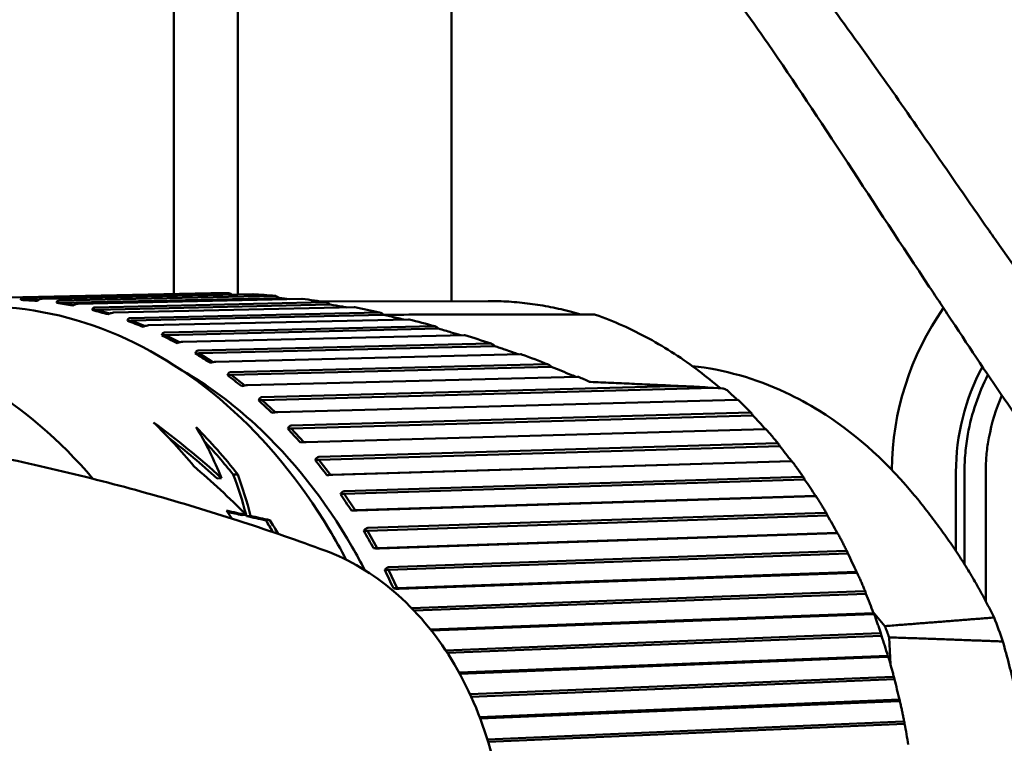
# Model space of a CAD drawing. Header units: millimetres. Extents: x 0 to 4686, y -120 to 1682.
# Tile 198 of 256: x 1229 to 1252, y 1380 to 1397. Entities that reach past the tile are written whole.
import ezdxf

# ---------------------------------------------------------------- set-up
doc = ezdxf.new("R2010")
doc.units = ezdxf.units.MM
doc.header["$LTSCALE"] = 2
doc.layers.add('Sichtbar (ISO)', color=7, linetype='Continuous', lineweight=50)

msp = doc.modelspace()

# ---------------------------------------------------------------- linework, layer by layer
at = {"layer": 'Sichtbar (ISO)'}
for p, q in [((1232.1099, 1403.7391), (1232.1099, 1390.8096)), ((1233.6099, 1398.7601), (1233.6099, 1390.7986)), ((1238.6099, 1390.6445), (1238.6099, 1398.7601)), ((1232.9751, 1390.8282), (1228.2142, 1390.7259)), ((1228.583, 1390.7251), (1233.3928, 1390.8285)), ((1228.6166, 1390.6764), (1228.5314, 1390.6723)), ((1228.9717, 1390.684), (1228.6166, 1390.6764)), ((1228.6166, 1390.6764), (1228.9242, 1390.6594)), ((1233.9618, 1390.8062), (1229.0338, 1390.7001)), ((1229.4552, 1390.605), (1229.3701, 1390.6009)), ((1229.4248, 1390.6572), (1234.4773, 1390.767)), ((1234.584, 1390.7165), (1229.4552, 1390.605)), ((1229.4552, 1390.605), (1229.7741, 1390.5526)), ((1235.1099, 1390.6973), (1229.8734, 1390.5834)), ((1230.2612, 1390.4983), (1235.6641, 1390.6179)), ((1239.4622, 1390.6468), (1235.5508, 1390.6363)), ((1230.2884, 1390.4429), (1230.2032, 1390.4388)), ((1235.7726, 1390.5643), (1230.2884, 1390.4429)), ((1230.2884, 1390.4429), (1230.615, 1390.3529)), ((1236.3327, 1390.5007), (1230.7047, 1390.3761)), ((1231.0867, 1390.2493), (1236.9104, 1390.3816)), ((1231.1104, 1390.1911), (1231.0252, 1390.187)), ((1237.0205, 1390.3254), (1231.1104, 1390.1911)), ((1231.1104, 1390.1911), (1231.4408, 1390.0623)), ((1237.6027, 1390.2178), (1231.522, 1390.0796)), ((1237.97, 1390.3288), (1241.9455, 1390.3329)), ((1231.8956, 1389.9119), (1238.1958, 1390.0599)), ((1238.3061, 1390.0015), (1231.9156, 1389.8514)), ((1231.9156, 1389.8514), (1231.8304, 1389.8473)), ((1231.9156, 1389.8514), (1232.2459, 1389.6831)), ((1238.9044, 1389.8506), (1232.3197, 1389.6959)), ((1232.6824, 1389.4886), (1239.507, 1389.6553)), ((1239.6176, 1389.5951), (1232.6985, 1389.426)), ((1232.6985, 1389.426), (1232.6133, 1389.4219)), ((1232.6985, 1389.426), (1233.025, 1389.2183)), ((1240.2254, 1389.4019), (1233.0923, 1389.2277)), ((1233.4416, 1388.9821), (1240.8325, 1389.1707)), ((1240.9428, 1389.1092), (1233.4538, 1388.918)), ((1233.4538, 1388.918), (1233.3686, 1388.9139)), ((1233.4538, 1388.918), (1233.7728, 1388.6713)), ((1241.5552, 1388.8752), (1233.8347, 1388.6781)), ((1241.8391, 1388.7606), (1241.8391, 1388.7606)), ((1234.1681, 1388.3959), (1243.7723, 1388.6532)), ((1244.7373, 1388.6137), (1234.1762, 1388.3307)), ((1244.7373, 1388.6137), (1244.9519, 1388.6034)), ((1234.1762, 1388.3307), (1234.0911, 1388.3266)), ((1234.1762, 1388.3307), (1234.4844, 1388.0461)), ((1245.2948, 1388.339), (1234.5417, 1388.0509)), ((1234.8569, 1387.7341), (1245.5953, 1388.037)), ((1245.6579, 1387.9728), (1234.861, 1387.6682)), ((1245.6579, 1387.9728), (1245.6428, 1387.9995)), ((1234.861, 1387.6682), (1234.7758, 1387.664)), ((1234.861, 1387.6682), (1235.1551, 1387.3472)), ((1245.9468, 1387.6534), (1235.2084, 1387.3504)), ((1235.5034, 1387.0011), (1246.228, 1387.3203)), ((1246.2863, 1387.256), (1235.5034, 1386.9349)), ((1246.2863, 1387.256), (1246.273, 1387.2828)), ((1235.5034, 1386.9349), (1235.4182, 1386.9308)), ((1235.5034, 1386.9349), (1235.7788, 1386.5813)), ((1246.5618, 1386.9024), (1235.7788, 1386.5813)), ((1246.5549, 1386.9007), (1235.8304, 1386.5813)), ((1246.5697, 1386.902), (1246.5618, 1386.9024)), ((1251.1099, 1386.7197), (1251.1099, 1383.6254)), ((1233.1246, 1386.5008), (1233.2274, 1386.5064)), ((1233.5025, 1386.5869), (1233.606, 1386.5925)), ((1235.7788, 1386.5813), (1235.6937, 1386.5772)), ((1246.8691, 1386.4749), (1236.0989, 1386.136)), ((1236.1031, 1386.2019), (1246.815, 1386.5389)), ((1246.8691, 1386.4749), (1246.8575, 1386.5016)), ((1250.4099, 1384.8014), (1250.4099, 1386.6471)), ((1250.6099, 1386.6471), (1250.6099, 1384.4917)), ((1236.0989, 1386.136), (1236.0137, 1386.1319)), ((1236.0989, 1386.136), (1236.3519, 1385.7544)), ((1247.122, 1386.0934), (1236.3519, 1385.7544)), ((1247.1152, 1386.0861), (1236.4034, 1385.749)), ((1247.1299, 1386.0907), (1247.122, 1386.0934)), ((1233.7134, 1385.6393), (1233.8089, 1385.6444)), ((1233.8101, 1385.618), (1233.9054, 1385.6231)), ((1236.3519, 1385.7544), (1236.2667, 1385.7503)), ((1247.4021, 1385.6349), (1236.6436, 1385.2768)), ((1236.6519, 1385.3421), (1247.3521, 1385.6981)), ((1247.4021, 1385.6349), (1247.3922, 1385.6613)), ((1234.2628, 1385.5181), (1234.3572, 1385.5232)), ((1236.6436, 1385.2768), (1236.5584, 1385.2727)), ((1236.6436, 1385.2768), (1236.8723, 1384.8699)), ((1247.6308, 1385.228), (1236.8723, 1384.8699)), ((1247.6236, 1385.2152), (1236.9234, 1384.8591)), ((1247.6385, 1385.2231), (1247.6308, 1385.228)), ((1236.8723, 1384.8699), (1236.7871, 1384.8658)), ((1247.8817, 1384.7417), (1237.1337, 1384.3633)), ((1237.1461, 1384.4274), (1247.8359, 1384.8037)), ((1247.8817, 1384.7417), (1247.8735, 1384.7676)), ((1237.1337, 1384.3633), (1237.0485, 1384.3592)), ((1237.1337, 1384.3633), (1237.3366, 1383.9338)), ((1248.0846, 1384.3122), (1237.3366, 1383.9338)), ((1248.0767, 1384.294), (1237.387, 1383.9176)), ((1248.092, 1384.3051), (1248.0846, 1384.3122)), ((1237.3366, 1383.9338), (1237.2514, 1383.9297)), ((1237.676, 1383.4677), (1248.263, 1383.8617)), ((1248.3047, 1383.8014), (1237.7336, 1383.4079)), ((1248.3047, 1383.8014), (1248.2982, 1383.8266)), ((1248.4804, 1383.3523), (1238.1167, 1382.9665)), ((1248.4714, 1383.3287), (1238.1346, 1382.9439)), ((1248.4721, 1383.3743), (1248.7485, 1383.0463)), ((1248.4873, 1383.343), (1248.4804, 1383.3523)), ((1238.4706, 1382.4792), (1248.6304, 1382.8786)), ((1248.6682, 1382.8204), (1238.5088, 1382.4209)), ((1248.6682, 1382.8204), (1248.6632, 1382.8447)), ((1248.8448, 1382.7833), (1248.8771, 1382.1557)), ((1248.8154, 1382.3547), (1238.7852, 1381.9603)), ((1248.8051, 1382.3259), (1238.8005, 1381.9325)), ((1248.8218, 1382.3433), (1248.8154, 1382.3547)), ((1239.0433, 1381.4508), (1248.9356, 1381.8611)), ((1248.9696, 1381.8054), (1239.069, 1381.3947)), ((1248.9696, 1381.8054), (1248.9662, 1381.8287)), ((1249.0875, 1381.3263), (1239.2671, 1380.919)), ((1249.0755, 1381.2925), (1239.2795, 1380.8861)), ((1249.0932, 1381.3129), (1249.0875, 1381.3263)), ((1239.4489, 1380.3911), (1249.1766, 1380.8161)), ((1249.207, 1380.7634), (1239.4652, 1380.3377)), ((1249.207, 1380.7634), (1249.2051, 1380.7855))]:
    msp.add_line(p, q, dxfattribs=at)
for centre, radius, start, end in [((1255.6099, 1386.6471), 6.7, 145.06594, 179.57416), ((1241.9451, 1390.2325), 0.1, 70.53277, 84.23841), ((1255.6099, 1386.6471), 5.2, 151.73843, 180), ((1255.6099, 1386.6471), 5, 152.95221, 169.76421), ((1255.6099, 1386.6471), 4.5, 156.49182, 169.7597)]:
    msp.add_arc(centre, radius, start, end, dxfattribs=at)
for centre, major_axis, ratio, start_param, end_param in [((1228.7689, 1390.6641), (0.7199, -0.0395), 0.0070722, 4.3766708, 4.9117253), ((1229.6066, 1390.5721), (0.7166, -0.1172), 0.0142437, 4.3782909, 4.9133455), ((1230.4376, 1390.3896), (0.7084, -0.1941), 0.0209314, 4.3808962, 4.9159507), ((1231.2561, 1390.1178), (0.6953, -0.2697), 0.0269615, 4.3843108, 4.9193653), ((1232.0566, 1389.7586), (0.6775, -0.3435), 0.0322307, 4.3883302, 4.9233848), ((1232.8336, 1389.3143), (0.6551, -0.4151), 0.0367041, 4.3927495, 4.927804), ((1233.5818, 1388.7881), (0.6281, -0.4838), 0.0404039, 4.3973842, 4.9324387), ((1245.0012, 1388.5534), (-0.076, 0.0407), 0.3846321, 5.4132389, 5.603709), ((1244.9777, 1388.5431), (-0.0996, 0.0353), 0.5067923, 4.0176795, 5.0238445), ((1234.296, 1388.1835), (0.5969, -0.5492), 0.0433919, 4.4020837, 4.9371382), ((1237.56, 1387.5786), (-10.8277, 6.9108), 0.4258328, 4.1330458, 4.1715054), ((1225.8488, 1377.1823), (-0.6394, 13.2346), 0.7588802, 5.4868278, 5.607081), ((1228.8992, 1377.3297), (7.8274, -12.0287), 0.6478923, 1.9513784, 2.1037402), ((1223.1256, 1377.0508), (-7.485, -12.657), 0.6150275, 2.6979315, 2.8310785), ((1226.6879, 1377.2229), (0.6394, -13.2346), 0.7588802, 2.3200878, 2.4462736), ((1234.9715, 1387.5047), (0.5616, -0.6109), 0.0457532, 4.4067351, 4.9417897), ((1228.8992, 1377.3297), (7.7683, -11.938), 0.6478923, 1.9583209, 2.0668821), ((1226.6879, 1377.2229), (-0.6346, 13.1347), 0.7588802, 5.4687212, 5.5591673), ((1238.1887, 1386.834), (-10.2479, 7.7445), 0.4640382, 4.1692352, 4.2081629), ((1235.6035, 1386.7563), (0.5224, -0.6684), 0.0475821, 4.411262, 4.9463165), ((1228.7856, 1377.3242), (8.19, -11.9565), 0.6353909, 1.8522605, 1.9720126), ((1223.2579, 1377.0572), (7.8787, 12.5298), 0.5978169, 5.7691555, 5.8641955), ((1223.2579, 1377.0572), (7.9386, 12.6251), 0.5978169, 5.7600862, 5.8571547), ((1238.77, 1386.0253), (-9.5737, 8.564), 0.4989832, 4.2105022, 4.2494299), ((1236.1878, 1385.9434), (0.4797, -0.7214), 0.0489719, 4.4156188, 4.9506734), ((1225.8488, 1377.1823), (-0.6394, 13.2346), 0.7588802, 5.3608015, 5.378891), ((1129.715, 1374.8377), (-160.0008, 13.6689), 0.1590986, 4.0177063, 4.0214961), ((1131.9355, 1375.0017), (-156.7804, 13.3939), 0.1590979, 4.0195591, 4.0224523), ((1223.2579, 1377.0572), (7.8787, 12.5298), 0.5978169, 5.7658586, 5.7683979), ((1128.7524, 1374.6691), (-161.6816, 13.8124), 0.1590995, 4.0150731, 4.0187614), ((1126.536, 1374.5078), (-164.8851, 14.086), 0.1591001, 4.013309, 4.0169246), ((1239.2998, 1385.158), (-8.7988, 9.3584), 0.5304292, 4.2564636, 4.2953913), ((1226.6879, 1377.2229), (-0.6346, 13.1347), 0.7588802, 5.3320017, 5.3587463), ((1226.6879, 1377.2229), (0.6394, -13.2346), 0.7588802, 2.1807138, 2.2115185), ((1236.7204, 1385.0716), (0.4337, -0.7694), 0.0500084, 4.4197852, 4.9548398), ((1234.2418, 1377.707), (-0.1384, 7.3705), 0.7464272, 5.9999554, 6.0000076), ((1239.7746, 1384.238), (-7.9187, 10.114), 0.5581613, 4.3071134, 4.346041), ((1237.1976, 1384.1468), (0.3847, -0.8121), 0.0507668, 4.4237595, 4.958814), ((1240.191, 1383.2716), (-6.9318, 10.8142), 0.5819901, 4.362318, 4.4012457), ((1243.2537, 1378.0232), (0.5765, -11.9317), 0.7588802, 1.9353907, 1.9869402), ((1240.5189, 1377.8911), (0.5853, -12.1151), 0.7588802, 1.949535, 1.9733726), ((1240.5462, 1382.2653), (-5.8409, 11.4403), 0.6017528, 4.4217814, 4.460709), ((1240.8379, 1381.2261), (-4.6539, 11.9724), 0.6173145, 4.4850166, 4.5239443), ((1241.0639, 1380.1611), (-3.3849, 12.3911), 0.6285687, 4.5513344, 4.5902621)]:
    msp.add_ellipse(centre, major_axis=major_axis, ratio=ratio, start_param=start_param, end_param=end_param, dxfattribs=at)
for points, knots in [([(1249.6534, 1394.5022), (1249.2236, 1395.1229), (1248.9041, 1395.5797), (1248.1319, 1396.6635), (1247.6434, 1397.3405), (1246.3113, 1399.1269), (1245.3832, 1400.2691), (1244.1721, 1401.4161)], [-0.96090038, -0.96090038, -0.96090038, -0.96090038, -0.72526517, -0.72526517, -0.50171422, -0.50171422, -0.0001898, -0.0001898, -0.0001898, -0.0001898]), ([(1246.0159, 1396.6565), (1245.5816, 1397.2867), (1245.1215, 1397.907), (1244.1457, 1399.0706), (1243.6286, 1399.6188), (1243.0686, 1400.1196)], [0.000001, 0.000001, 0.000001, 0.000001, 0.22987314, 0.22987314, 0.45520458, 0.45520458, 0.45520458, 0.45520458]), ([(1249.7867, 1390.9809), (1249.1448, 1391.9422), (1248.5131, 1392.911), (1247.2064, 1394.898), (1246.6253, 1395.7724), (1246.0159, 1396.6565)], [-0.62865472, -0.62865472, -0.62865472, -0.62865472, -0.32248391, -0.32248391, -0.000001, -0.000001, -0.000001, -0.000001]), ([(1251.1834, 1392.2936), (1250.9271, 1392.6593), (1250.6691, 1393.0319), (1250.1612, 1393.7674), (1249.9074, 1394.136), (1249.6534, 1394.5022)], [-0.26625677, -0.26625677, -0.26625677, -0.26625677, -0.13386329, -0.13386329, -0.000001, -0.000001, -0.000001, -0.000001]), ([(1251.1834, 1392.2936), (1251.277, 1392.16), (1251.3709, 1392.0266), (1252.4353, 1390.5235), (1252.9064, 1389.9495), (1253.7536, 1388.894), (1254.2831, 1388.3025), (1254.888, 1387.8575)], [0, 0, 0, 0, 0.0490126, 0.0490126, 0.5533231, 0.5533231, 1.4496615, 1.4496615, 1.4496615, 1.4496615]), ([(1232.9751, 1390.8282), (1233.0123, 1390.829), (1233.0506, 1390.8296), (1233.09, 1390.8299), (1233.1371, 1390.8304), (1233.1857, 1390.8305), (1233.2362, 1390.8303), (1233.2866, 1390.8301), (1233.3389, 1390.8295), (1233.3928, 1390.8285)], [0.0550747, 0.0550747, 0.0550747, 0.0550747, 0.33333333, 0.33333333, 0.33333333, 0.66666667, 0.66666667, 0.66666667, 1, 1, 1, 1]), ([(1233.4663, 1390.7993), (1233.4518, 1390.8089), (1233.438, 1390.8162), (1233.4193, 1390.8236), (1233.4133, 1390.8256), (1233.4023, 1390.828), (1233.3973, 1390.8286), (1233.3928, 1390.8285)], [0.000024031, 0.000024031, 0.000024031, 0.000024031, 0.005317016, 0.005317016, 0.007886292, 0.007886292, 0.010288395, 0.010288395, 0.010288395, 0.010288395]), ([(1250.3015, 1390.2051), (1250.2164, 1390.3339), (1250.1312, 1390.4627), (1249.9597, 1390.7213), (1249.8733, 1390.8512), (1249.7867, 1390.9809)], [0.000001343, 0.000001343, 0.000001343, 0.000001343, 0.046362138, 0.046362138, 0.09318827, 0.09318827, 0.09318827, 0.09318827]), ([(1228.583, 1390.7251), (1228.5823, 1390.725), (1228.5815, 1390.725), (1228.5808, 1390.725), (1228.5664, 1390.7243), (1228.5531, 1390.7187), (1228.5367, 1390.7019), (1228.532, 1390.6871), (1228.5314, 1390.6723)], [0.143052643, 0.143052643, 0.143052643, 0.143052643, 0.143393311, 0.143393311, 0.143393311, 0.150034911, 0.150034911, 0.157564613, 0.157564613, 0.157564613, 0.157564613]), ([(1228.9112, 1390.6513), (1228.9325, 1390.6649), (1228.9578, 1390.6786), (1228.9968, 1390.6942), (1229.0171, 1390.6994), (1229.0315, 1390.7001), (1229.0323, 1390.7001), (1229.033, 1390.7001), (1229.0337, 1390.7001)], [0.129222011, 0.129222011, 0.129222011, 0.129222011, 0.13675171, 0.13675171, 0.143393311, 0.143393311, 0.143393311, 0.143733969, 0.143733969, 0.143733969, 0.143733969]), ([(1229.4248, 1390.6572), (1229.424, 1390.6572), (1229.4233, 1390.6572), (1229.4225, 1390.6571), (1229.4081, 1390.6564), (1229.3945, 1390.6505), (1229.3771, 1390.6326), (1229.3715, 1390.6167), (1229.3701, 1390.6009)], [0.143052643, 0.143052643, 0.143052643, 0.143052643, 0.143393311, 0.143393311, 0.143393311, 0.150034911, 0.150034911, 0.157564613, 0.157564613, 0.157564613, 0.157564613]), ([(1234.5616, 1390.7318), (1234.5451, 1390.7431), (1234.5293, 1390.7519), (1234.5078, 1390.761), (1234.5009, 1390.7634), (1234.4883, 1390.7664), (1234.4825, 1390.7672), (1234.4773, 1390.767)], [0.00000204, 0.00000204, 0.00000204, 0.00000204, 0.006203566, 0.006203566, 0.009226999, 0.009226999, 0.011974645, 0.011974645, 0.011974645, 0.011974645]), ([(1234.5616, 1390.7318), (1234.5653, 1390.7293), (1234.5691, 1390.7267), (1234.5765, 1390.7216), (1234.5803, 1390.7191), (1234.584, 1390.7165)], [-0.0028207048, -0.0028207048, -0.0028207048, -0.0028207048, -0.0014120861, -0.0014120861, -0.0000002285, -0.0000002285, -0.0000002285, -0.0000002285]), ([(1235.7568, 1390.5759), (1235.7402, 1390.5886), (1235.7226, 1390.5995), (1235.6981, 1390.6106), (1235.6903, 1390.6135), (1235.6763, 1390.6171), (1235.6699, 1390.618), (1235.6641, 1390.6179)], [0.000026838, 0.000026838, 0.000026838, 0.000026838, 0.00662811, 0.00662811, 0.009684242, 0.009684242, 0.012412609, 0.012412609, 0.012412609, 0.012412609]), ([(1239.4622, 1390.6468), (1239.6254, 1390.6473), (1239.7887, 1390.6423), (1240.115, 1390.6217), (1240.2781, 1390.606), (1240.6037, 1390.564), (1240.7661, 1390.5376), (1241.09, 1390.4742), (1241.2515, 1390.4372), (1241.4868, 1390.3752), (1241.5613, 1390.3545), (1241.6356, 1390.3326)], [4.75097762, 4.75097762, 4.75097762, 4.75097762, 4.80106139, 4.80106139, 4.85114517, 4.85114517, 4.90122894, 4.90122894, 4.95131272, 4.95131272, 4.97456583, 4.97456583, 4.97456583, 4.97456583]), ([(1227.2278, 1390.5144), (1228.2992, 1390.5662), (1229.3812, 1390.3924), (1231.4596, 1389.6121), (1232.4553, 1389.0039), (1234.263, 1387.4125), (1235.0735, 1386.4269), (1235.8868, 1385.0741), (1236.0196, 1384.838), (1236.1465, 1384.5966)], [4.7163854, 4.7163854, 4.7163854, 4.7163854, 5.032894, 5.032894, 5.3508979, 5.3508979, 5.6711401, 5.6711401, 5.736893, 5.736893, 5.736893, 5.736893]), ([(1229.748, 1390.5387), (1229.7702, 1390.5512), (1229.7963, 1390.5636), (1229.8362, 1390.5779), (1229.8567, 1390.5827), (1229.8711, 1390.5834), (1229.8719, 1390.5834), (1229.8726, 1390.5834), (1229.8734, 1390.5834)], [0.129222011, 0.129222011, 0.129222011, 0.129222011, 0.13675171, 0.13675171, 0.143393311, 0.143393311, 0.143393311, 0.143733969, 0.143733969, 0.143733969, 0.143733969]), ([(1230.2612, 1390.4983), (1230.2605, 1390.4982), (1230.2597, 1390.4982), (1230.259, 1390.4982), (1230.2446, 1390.4975), (1230.2306, 1390.4913), (1230.2122, 1390.4723), (1230.2056, 1390.4555), (1230.2032, 1390.4388)], [0.143052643, 0.143052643, 0.143052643, 0.143052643, 0.143393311, 0.143393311, 0.143393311, 0.150034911, 0.150034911, 0.157564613, 0.157564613, 0.157564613, 0.157564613]), ([(1230.5768, 1390.3359), (1230.5997, 1390.347), (1230.6266, 1390.3582), (1230.6672, 1390.371), (1230.688, 1390.3753), (1230.7024, 1390.376), (1230.7032, 1390.3761), (1230.7039, 1390.3761), (1230.7047, 1390.3761)], [0.129222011, 0.129222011, 0.129222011, 0.129222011, 0.13675171, 0.13675171, 0.143393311, 0.143393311, 0.143393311, 0.143733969, 0.143733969, 0.143733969, 0.143733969]), ([(1235.7568, 1390.5759), (1235.7596, 1390.5739), (1235.7622, 1390.572), (1235.7675, 1390.5681), (1235.77, 1390.5662), (1235.7726, 1390.5643)], [-0.0021420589, -0.0021420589, -0.0021420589, -0.0021420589, -0.0010885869, -0.0010885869, -0.0000828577, -0.0000828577, -0.0000828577, -0.0000828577]), ([(1236.1587, 1390.4969), (1236.124, 1390.5029), (1236.0892, 1390.509), (1235.9605, 1390.5315), (1235.8665, 1390.5479), (1235.7726, 1390.5643)], [0.018437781, 0.018437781, 0.018437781, 0.018437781, 0.029143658, 0.029143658, 0.058120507, 0.058120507, 0.058120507, 0.058120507]), ([(1237.0107, 1390.3333), (1236.9929, 1390.3476), (1236.9741, 1390.3602), (1236.9475, 1390.3731), (1236.939, 1390.3764), (1236.9238, 1390.3806), (1236.9168, 1390.3817), (1236.9104, 1390.3816)], [0.000006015, 0.000006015, 0.000006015, 0.000006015, 0.007363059, 0.007363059, 0.010782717, 0.010782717, 0.013790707, 0.013790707, 0.013790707, 0.013790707]), ([(1231.0867, 1390.2493), (1231.086, 1390.2492), (1231.0852, 1390.2492), (1231.0845, 1390.2492), (1231.0701, 1390.2485), (1231.0558, 1390.242), (1231.0363, 1390.2221), (1231.0286, 1390.2046), (1231.0252, 1390.187)], [0.143052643, 0.143052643, 0.143052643, 0.143052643, 0.143393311, 0.143393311, 0.143393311, 0.150034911, 0.150034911, 0.157564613, 0.157564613, 0.157564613, 0.157564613]), ([(1237.0107, 1390.3333), (1237.0123, 1390.332), (1237.0139, 1390.3307), (1237.0172, 1390.3281), (1237.0188, 1390.3268), (1237.0204, 1390.3255)], [-0.0013411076, -0.0013411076, -0.0013411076, -0.0013411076, -0.0006744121, -0.0006744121, 0, 0, 0, 0]), ([(1237.488, 1390.2153), (1237.4306, 1390.2287), (1237.3732, 1390.2422), (1237.2174, 1390.279), (1237.1189, 1390.3022), (1237.0205, 1390.3254)], [0.012509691, 0.012509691, 0.012509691, 0.012509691, 0.030246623, 0.030246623, 0.060711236, 0.060711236, 0.060711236, 0.060711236]), ([(1241.9784, 1390.3268), (1242.1901, 1390.252), (1242.4, 1390.168), (1242.8155, 1389.9822), (1243.021, 1389.8803), (1243.4267, 1389.6592), (1243.627, 1389.5399), (1244.0212, 1389.2844), (1244.2152, 1389.1482), (1244.5726, 1388.8774), (1244.7368, 1388.7447), (1244.8981, 1388.606)], [5.01717904, 5.01717904, 5.01717904, 5.01717904, 5.08338606, 5.08338606, 5.14959308, 5.14959308, 5.2158001, 5.2158001, 5.28200712, 5.28200712, 5.34002019, 5.34002019, 5.34002019, 5.34002019]), ([(1253.7884, 1385.4834), (1252.9343, 1386.4126), (1252.209, 1387.3996), (1251.1721, 1388.8877), (1250.7726, 1389.4928), (1250.3015, 1390.2051)], [-0.5914366, -0.5914366, -0.5914366, -0.5914366, -0.25648799, -0.25648799, -0.00000101, -0.00000101, -0.00000101, -0.00000101]), ([(1231.3919, 1390.044), (1231.4154, 1390.0538), (1231.4429, 1390.0636), (1231.4843, 1390.0749), (1231.5053, 1390.0788), (1231.5197, 1390.0795), (1231.5205, 1390.0796), (1231.5212, 1390.0796), (1231.5219, 1390.0796)], [0.129222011, 0.129222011, 0.129222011, 0.129222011, 0.13675171, 0.13675171, 0.143393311, 0.143393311, 0.143393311, 0.143733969, 0.143733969, 0.143733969, 0.143733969]), ([(1231.8956, 1389.9119), (1231.8948, 1389.9119), (1231.8941, 1389.9119), (1231.8934, 1389.9119), (1231.879, 1389.9112), (1231.8643, 1389.9044), (1231.8436, 1389.8838), (1231.8349, 1389.8655), (1231.8304, 1389.8473)], [0.143052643, 0.143052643, 0.143052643, 0.143052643, 0.143393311, 0.143393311, 0.143393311, 0.150034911, 0.150034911, 0.157564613, 0.157564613, 0.157564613, 0.157564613]), ([(1238.3059, 1390.0018), (1238.2868, 1390.019), (1238.2663, 1390.0341), (1238.237, 1390.0496), (1238.2277, 1390.0537), (1238.2108, 1390.0587), (1238.203, 1390.0601), (1238.1958, 1390.0599)], [0.000010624, 0.000010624, 0.000010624, 0.000010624, 0.008398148, 0.008398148, 0.012283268, 0.012283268, 0.01564825, 0.01564825, 0.01564825, 0.01564825]), ([(1238.8252, 1389.8488), (1238.7513, 1389.8705), (1238.6774, 1389.8923), (1238.5044, 1389.9432), (1238.4052, 1389.9724), (1238.306, 1390.0018)], [0.008350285, 0.008350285, 0.008350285, 0.008350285, 0.031468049, 0.031468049, 0.062482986, 0.062482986, 0.062482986, 0.062482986]), ([(1230.2205, 1386.4899), (1229.4498, 1387.3967), (1228.5707, 1388.1497), (1226.6639, 1389.279), (1225.6342, 1389.6492), (1224.1671, 1389.8593), (1223.7434, 1389.8842), (1223.321, 1389.8733)], [7.07184063, 7.07184063, 7.07184063, 7.07184063, 7.38600526, 7.38600526, 7.70467039, 7.70467039, 7.83295483, 7.83295483, 7.83295483, 7.83295483]), ([(1232.1877, 1389.6653), (1232.2118, 1389.6736), (1232.2399, 1389.682), (1232.2818, 1389.6917), (1232.303, 1389.6951), (1232.3174, 1389.6958), (1232.3182, 1389.6959), (1232.3189, 1389.6959), (1232.3197, 1389.6959)], [0.129222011, 0.129222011, 0.129222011, 0.129222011, 0.13675171, 0.13675171, 0.143393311, 0.143393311, 0.143393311, 0.143733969, 0.143733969, 0.143733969, 0.143733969]), ([(1232.6823, 1389.4886), (1232.6816, 1389.4886), (1232.6808, 1389.4885), (1232.6801, 1389.4885), (1232.6657, 1389.4878), (1232.6506, 1389.4809), (1232.6287, 1389.4596), (1232.6189, 1389.4408), (1232.6133, 1389.4219)], [0.143052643, 0.143052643, 0.143052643, 0.143052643, 0.143393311, 0.143393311, 0.143393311, 0.150034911, 0.150034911, 0.157564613, 0.157564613, 0.157564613, 0.157564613]), ([(1239.6178, 1389.5949), (1239.5986, 1389.6131), (1239.5782, 1389.6287), (1239.5488, 1389.6447), (1239.5393, 1389.6489), (1239.5223, 1389.654), (1239.5144, 1389.6554), (1239.507, 1389.6553)], [0.000111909, 0.000111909, 0.000111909, 0.000111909, 0.008839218, 0.008839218, 0.012879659, 0.012879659, 0.016345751, 0.016345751, 0.016345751, 0.016345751]), ([(1239.8531, 1389.5123), (1239.814, 1389.5261), (1239.7748, 1389.5398), (1239.6965, 1389.5674), (1239.6572, 1389.5812), (1239.6178, 1389.5949)], [0.000011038, 0.000011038, 0.000011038, 0.000011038, 0.012459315, 0.012459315, 0.024952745, 0.024952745, 0.024952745, 0.024952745]), ([(1239.8531, 1389.5123), (1239.9146, 1389.4907), (1239.9762, 1389.4691), (1240.0822, 1389.4318), (1240.1267, 1389.4162), (1240.1711, 1389.4004)], [-0.039486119, -0.039486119, -0.039486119, -0.039486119, -0.019900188, -0.019900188, -0.005755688, -0.005755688, -0.005755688, -0.005755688]), ([(1232.9588, 1389.2021), (1232.9833, 1389.2089), (1233.0119, 1389.2158), (1233.0543, 1389.224), (1233.0757, 1389.2269), (1233.0901, 1389.2276), (1233.0909, 1389.2276), (1233.0916, 1389.2277), (1233.0923, 1389.2277)], [0.129222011, 0.129222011, 0.129222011, 0.129222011, 0.13675171, 0.13675171, 0.143393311, 0.143393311, 0.143393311, 0.143733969, 0.143733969, 0.143733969, 0.143733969]), ([(1240.2254, 1389.4019), (1240.2339, 1389.4021), (1240.24, 1389.4016), (1240.2436, 1389.4004), (1240.2438, 1389.4004), (1240.2439, 1389.4003)], [0.000001, 0.000001, 0.000001, 0.000001, 0.0039351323, 0.0039351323, 0.0040715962, 0.0040715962, 0.0040715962, 0.0040715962]), ([(1232.3042, 1389.0244), (1232.907, 1388.6773), (1233.4858, 1388.2498), (1234.8847, 1386.9619), (1235.6503, 1385.9933), (1236.3864, 1384.7167), (1236.4845, 1384.5374), (1236.5792, 1384.355)], [5.1697644, 5.1697644, 5.1697644, 5.1697644, 5.37224965, 5.37224965, 5.69185073, 5.69185073, 5.74294878, 5.74294878, 5.74294878, 5.74294878]), ([(1240.9431, 1389.1088), (1240.9244, 1389.1275), (1240.9045, 1389.1433), (1240.8754, 1389.1597), (1240.8657, 1389.1641), (1240.8483, 1389.1695), (1240.8401, 1389.1709), (1240.8325, 1389.1707)], [0.000168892, 0.000168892, 0.000168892, 0.000168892, 0.009064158, 0.009064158, 0.01330719, 0.01330719, 0.0169104, 0.0169104, 0.0169104, 0.0169104]), ([(1241.418, 1388.9157), (1241.3399, 1388.9475), (1241.2618, 1388.9794), (1241.1036, 1389.0438), (1241.0234, 1389.0765), (1240.9431, 1389.1088)], [0.000133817, 0.000133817, 0.000133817, 0.000133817, 0.0255354, 0.0255354, 0.051600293, 0.051600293, 0.051600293, 0.051600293]), ([(1244.2416, 1389.1255), (1244.9824, 1389.0464), (1245.7174, 1388.8386), (1246.6941, 1388.3808), (1246.9586, 1388.2371), (1247.9958, 1387.5935), (1248.7156, 1386.9618), (1249.354, 1386.2037)], [1.00717438, 1.00717438, 1.00717438, 1.00717438, 1.29982195, 1.29982195, 1.41109175, 1.41109175, 1.74612674, 1.74612674, 1.74612674, 1.74612674]), ([(1233.4415, 1388.9821), (1233.4408, 1388.9821), (1233.44, 1388.982), (1233.4393, 1388.982), (1233.4249, 1388.9813), (1233.4095, 1388.9742), (1233.3863, 1388.9525), (1233.3754, 1388.9332), (1233.3686, 1388.9139)], [0.143052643, 0.143052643, 0.143052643, 0.143052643, 0.143393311, 0.143393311, 0.143393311, 0.150034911, 0.150034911, 0.157564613, 0.157564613, 0.157564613, 0.157564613]), ([(1241.5197, 1388.8742), (1241.5083, 1388.8789), (1241.4969, 1388.8836), (1241.463, 1388.8974), (1241.4405, 1388.9066), (1241.418, 1388.9157)], [0.003876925, 0.003876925, 0.003876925, 0.003876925, 0.007579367, 0.007579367, 0.014901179, 0.014901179, 0.014901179, 0.014901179]), ([(1241.5552, 1388.8752), (1241.5636, 1388.8754), (1241.5696, 1388.8751), (1241.5741, 1388.8742), (1241.5749, 1388.8739), (1241.5755, 1388.8737)], [0.0000010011, 0.0000010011, 0.0000010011, 0.0000010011, 0.0039069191, 0.0039069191, 0.004856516, 0.004856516, 0.004856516, 0.004856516]), ([(1241.8586, 1388.7561), (1242.0199, 1388.7488), (1242.1812, 1388.7415), (1242.5038, 1388.7269), (1242.6651, 1388.7196), (1242.9875, 1388.7049), (1243.1487, 1388.6975), (1243.471, 1388.6827), (1243.6321, 1388.6752), (1243.9543, 1388.6603), (1244.1153, 1388.6528), (1244.2764, 1388.6453)], [1.5503116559, 1.5503116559, 1.5503116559, 1.5503116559, 1.5507557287, 1.5507557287, 1.5511998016, 1.5511998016, 1.5516438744, 1.5516438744, 1.5520879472, 1.5520879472, 1.5525320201, 1.5525320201, 1.5525320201, 1.5525320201]), ([(1233.6998, 1388.6577), (1233.7248, 1388.663), (1233.7537, 1388.6684), (1233.7966, 1388.6749), (1233.8181, 1388.6773), (1233.8325, 1388.678), (1233.8332, 1388.678), (1233.8339, 1388.6781), (1233.8347, 1388.6781)], [0.129222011, 0.129222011, 0.129222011, 0.129222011, 0.13675171, 0.13675171, 0.143393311, 0.143393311, 0.143393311, 0.143733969, 0.143733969, 0.143733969, 0.143733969]), ([(1244.7373, 1388.6137), (1244.5668, 1388.6292), (1244.3872, 1388.6411), (1244.0925, 1388.6528), (1243.9771, 1388.6554), (1243.8338, 1388.6545), (1243.8029, 1388.6541), (1243.7723, 1388.6532)], [-0.17315405, -0.17315405, -0.17315405, -0.17315405, -0.09766852, -0.09766852, -0.04883426, -0.04883426, -0.03529483, -0.03529483, -0.03529483, -0.03529483]), ([(1234.1681, 1388.3959), (1234.1673, 1388.3959), (1234.1666, 1388.3959), (1234.1658, 1388.3958), (1234.1514, 1388.3951), (1234.1356, 1388.3879), (1234.1112, 1388.3658), (1234.099, 1388.3462), (1234.0911, 1388.3266)], [0.143052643, 0.143052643, 0.143052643, 0.143052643, 0.143393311, 0.143393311, 0.143393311, 0.150034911, 0.150034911, 0.157564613, 0.157564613, 0.157564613, 0.157564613]), ([(1245.2948, 1388.339), (1245.3016, 1388.3392), (1245.3072, 1388.339), (1245.3112, 1388.3381), (1245.3121, 1388.3377), (1245.3125, 1388.3373)], [-0.0711820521, -0.0711820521, -0.0711820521, -0.0711820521, -0.0680336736, -0.0680336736, -0.0665262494, -0.0665262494, -0.0665262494, -0.0665262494]), ([(1245.3126, 1388.3373), (1245.3339, 1388.3168), (1245.3551, 1388.2961), (1245.3974, 1388.2546), (1245.4185, 1388.2337), (1245.4606, 1388.1918), (1245.4816, 1388.1707), (1245.5234, 1388.1283), (1245.5442, 1388.107), (1245.5858, 1388.0643), (1245.6065, 1388.0428), (1245.6272, 1388.0212)], [5.395571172, 5.395571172, 5.395571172, 5.395571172, 5.403401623, 5.403401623, 5.411232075, 5.411232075, 5.419062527, 5.419062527, 5.426892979, 5.426892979, 5.43472343, 5.43472343, 5.43472343, 5.43472343]), ([(1234.4058, 1388.0359), (1234.4311, 1388.0396), (1234.4602, 1388.0434), (1234.5035, 1388.0482), (1234.525, 1388.0501), (1234.5394, 1388.0508), (1234.5402, 1388.0508), (1234.5409, 1388.0509), (1234.5416, 1388.0509)], [0.129222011, 0.129222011, 0.129222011, 0.129222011, 0.13675171, 0.13675171, 0.143393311, 0.143393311, 0.143393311, 0.143733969, 0.143733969, 0.143733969, 0.143733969]), ([(1245.6428, 1387.9995), (1245.6417, 1388.0015), (1245.6405, 1388.0035), (1245.6332, 1388.0151), (1245.6246, 1388.0248), (1245.6102, 1388.0345), (1245.6022, 1388.0371), (1245.5953, 1388.037)], [-0.0079867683, -0.0079867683, -0.0079867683, -0.0079867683, -0.0072465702, -0.0072465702, -0.0033214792, -0.0033214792, -0.0001731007, -0.0001731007, -0.0001731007, -0.0001731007]), ([(1234.8569, 1387.734), (1234.8562, 1387.734), (1234.8554, 1387.734), (1234.8547, 1387.734), (1234.8403, 1387.7333), (1234.8241, 1387.726), (1234.7983, 1387.7037), (1234.785, 1387.6839), (1234.7758, 1387.664)], [0.143052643, 0.143052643, 0.143052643, 0.143052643, 0.143393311, 0.143393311, 0.143393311, 0.150034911, 0.150034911, 0.157564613, 0.157564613, 0.157564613, 0.157564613]), ([(1245.9468, 1387.6534), (1245.9536, 1387.6535), (1245.9592, 1387.6535), (1245.9635, 1387.6532), (1245.9643, 1387.653), (1245.9646, 1387.6528)], [-0.0711820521, -0.0711820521, -0.0711820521, -0.0711820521, -0.0680336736, -0.0680336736, -0.0661188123, -0.0661188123, -0.0661188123, -0.0661188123]), ([(1245.9647, 1387.6528), (1245.9848, 1387.6299), (1246.0048, 1387.6069), (1246.0447, 1387.5607), (1246.0646, 1387.5375), (1246.1042, 1387.4909), (1246.124, 1387.4676), (1246.1634, 1387.4206), (1246.183, 1387.397), (1246.2221, 1387.3496), (1246.2415, 1387.3258), (1246.2609, 1387.302)], [5.47810439, 5.47810439, 5.47810439, 5.47810439, 5.48599039, 5.48599039, 5.49387639, 5.49387639, 5.50176239, 5.50176239, 5.509648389, 5.509648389, 5.517534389, 5.517534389, 5.517534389, 5.517534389]), ([(1235.6461, 1384.8128), (1235.0219, 1385.0427), (1234.3826, 1385.2647), (1233.0756, 1385.6901), (1232.4079, 1385.8935), (1231.0464, 1386.2791), (1230.3527, 1386.4612), (1228.942, 1386.8018), (1228.225, 1386.9602), (1226.7709, 1387.2511), (1226.0337, 1387.3835), (1225.2882, 1387.5021)], [4.43759073, 4.43759073, 4.43759073, 4.43759073, 4.46775836, 4.46775836, 4.49792599, 4.49792599, 4.52809362, 4.52809362, 4.55826125, 4.55826125, 4.58842888, 4.58842888, 4.58842888, 4.58842888]), ([(1250.6895, 1387.5356), (1250.663, 1387.3891), (1250.6431, 1387.2416), (1250.6165, 1386.9446), (1250.6099, 1386.7957), (1250.6099, 1386.6471)], [-0.089639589, -0.089639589, -0.089639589, -0.089639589, -0.044965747, -0.044965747, -0.0000015, -0.0000015, -0.0000015, -0.0000015]), ([(1251.1099, 1386.7197), (1251.1098, 1386.8405), (1251.1157, 1386.9617), (1251.1397, 1387.205), (1251.1578, 1387.3265), (1251.1816, 1387.4471)], [0.000001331, 0.000001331, 0.000001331, 0.000001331, 0.036636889, 0.036636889, 0.07351929, 0.07351929, 0.07351929, 0.07351929]), ([(1235.072, 1387.3408), (1235.0974, 1387.3429), (1235.1267, 1387.3452), (1235.1701, 1387.3482), (1235.1918, 1387.3496), (1235.2062, 1387.3503), (1235.2069, 1387.3503), (1235.2077, 1387.3503), (1235.2084, 1387.3504)], [0.129222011, 0.129222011, 0.129222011, 0.129222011, 0.13675171, 0.13675171, 0.143393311, 0.143393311, 0.143393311, 0.143733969, 0.143733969, 0.143733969, 0.143733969]), ([(1246.273, 1387.2828), (1246.272, 1387.2848), (1246.271, 1387.2868), (1246.2644, 1387.2984), (1246.2565, 1387.3082), (1246.2427, 1387.3178), (1246.2349, 1387.3204), (1246.228, 1387.3203)], [-0.0079867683, -0.0079867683, -0.0079867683, -0.0079867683, -0.0072465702, -0.0072465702, -0.0033214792, -0.0033214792, -0.0001731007, -0.0001731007, -0.0001731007, -0.0001731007]), ([(1235.5034, 1387.001), (1235.5027, 1387.001), (1235.5019, 1387.001), (1235.5012, 1387.001), (1235.4868, 1387.0003), (1235.4702, 1386.993), (1235.4431, 1386.9706), (1235.4286, 1386.9507), (1235.4182, 1386.9308)], [0.143052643, 0.143052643, 0.143052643, 0.143052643, 0.143393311, 0.143393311, 0.143393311, 0.150034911, 0.150034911, 0.157564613, 0.157564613, 0.157564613, 0.157564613]), ([(1246.5549, 1386.9007), (1246.5617, 1386.9009), (1246.5673, 1386.9011), (1246.5733, 1386.9015), (1246.5734, 1386.9017), (1246.5708, 1386.9019), (1246.5702, 1386.902), (1246.5697, 1386.902)], [-0.0711820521, -0.0711820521, -0.0711820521, -0.0711820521, -0.0680336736, -0.0680336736, -0.0641085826, -0.0641085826, -0.0633683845, -0.0633683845, -0.0633683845, -0.0633683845]), ([(1246.5728, 1386.9017), (1246.5915, 1386.8766), (1246.6102, 1386.8514), (1246.6474, 1386.8008), (1246.6659, 1386.7755), (1246.7028, 1386.7245), (1246.7212, 1386.699), (1246.7578, 1386.6477), (1246.776, 1386.6219), (1246.8123, 1386.5703), (1246.8303, 1386.5443), (1246.8483, 1386.5183)], [5.560645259, 5.560645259, 5.560645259, 5.560645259, 5.568583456, 5.568583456, 5.576521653, 5.576521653, 5.58445985, 5.58445985, 5.592398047, 5.592398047, 5.600336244, 5.600336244, 5.600336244, 5.600336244]), ([(1235.6937, 1386.5772), (1235.7192, 1386.5777), (1235.7486, 1386.5784), (1235.7921, 1386.5797), (1235.8138, 1386.5805), (1235.8282, 1386.5812), (1235.8289, 1386.5813), (1235.8297, 1386.5813), (1235.8304, 1386.5813)], [0.129222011, 0.129222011, 0.129222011, 0.129222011, 0.13675171, 0.13675171, 0.143393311, 0.143393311, 0.143393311, 0.143733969, 0.143733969, 0.143733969, 0.143733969]), ([(1246.8575, 1386.5016), (1246.8566, 1386.5036), (1246.8557, 1386.5056), (1246.8498, 1386.5172), (1246.8426, 1386.5268), (1246.8294, 1386.5364), (1246.8218, 1386.5391), (1246.815, 1386.5389)], [-0.0079867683, -0.0079867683, -0.0079867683, -0.0079867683, -0.0072465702, -0.0072465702, -0.0033214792, -0.0033214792, -0.0001731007, -0.0001731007, -0.0001731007, -0.0001731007]), ([(1236.1031, 1386.2019), (1236.1024, 1386.2019), (1236.1016, 1386.2018), (1236.1009, 1386.2018), (1236.0865, 1386.2011), (1236.0695, 1386.1939), (1236.041, 1386.1715), (1236.0253, 1386.1517), (1236.0137, 1386.1319)], [0.143052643, 0.143052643, 0.143052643, 0.143052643, 0.143393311, 0.143393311, 0.143393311, 0.150034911, 0.150034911, 0.157564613, 0.157564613, 0.157564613, 0.157564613]), ([(1247.1152, 1386.0861), (1247.1219, 1386.0863), (1247.1275, 1386.0868), (1247.1334, 1386.0881), (1247.1336, 1386.0891), (1247.131, 1386.0903), (1247.1304, 1386.0905), (1247.1299, 1386.0907)], [-0.0711820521, -0.0711820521, -0.0711820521, -0.0711820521, -0.0680336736, -0.0680336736, -0.0641085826, -0.0641085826, -0.0633683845, -0.0633683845, -0.0633683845, -0.0633683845]), ([(1247.1329, 1386.0891), (1247.1501, 1386.062), (1247.1673, 1386.0347), (1247.2015, 1385.9801), (1247.2185, 1385.9527), (1247.2523, 1385.8978), (1247.2691, 1385.8702), (1247.3026, 1385.8149), (1247.3193, 1385.7872), (1247.3525, 1385.7316), (1247.369, 1385.7037), (1247.3854, 1385.6757)], [5.64319643, 5.64319643, 5.64319643, 5.64319643, 5.651182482, 5.651182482, 5.659168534, 5.659168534, 5.667154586, 5.667154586, 5.675140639, 5.675140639, 5.683126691, 5.683126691, 5.683126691, 5.683126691]), ([(1236.2667, 1385.7503), (1236.2922, 1385.7492), (1236.3216, 1385.7483), (1236.3651, 1385.7479), (1236.3868, 1385.7482), (1236.4012, 1385.7489), (1236.4019, 1385.7489), (1236.4026, 1385.749), (1236.4034, 1385.749)], [0.129222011, 0.129222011, 0.129222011, 0.129222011, 0.13675171, 0.13675171, 0.143393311, 0.143393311, 0.143393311, 0.143733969, 0.143733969, 0.143733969, 0.143733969]), ([(1247.3922, 1385.6613), (1247.3914, 1385.6633), (1247.3906, 1385.6652), (1247.3855, 1385.6767), (1247.3789, 1385.6862), (1247.3664, 1385.6957), (1247.359, 1385.6983), (1247.3521, 1385.6981)], [-0.0079867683, -0.0079867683, -0.0079867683, -0.0079867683, -0.0072465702, -0.0072465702, -0.0033214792, -0.0033214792, -0.0001731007, -0.0001731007, -0.0001731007, -0.0001731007]), ([(1236.6519, 1385.3421), (1236.6512, 1385.342), (1236.6505, 1385.342), (1236.6497, 1385.342), (1236.6353, 1385.3413), (1236.6179, 1385.3341), (1236.5882, 1385.312), (1236.5712, 1385.2924), (1236.5584, 1385.2727)], [0.143052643, 0.143052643, 0.143052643, 0.143052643, 0.143393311, 0.143393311, 0.143393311, 0.150034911, 0.150034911, 0.157564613, 0.157564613, 0.157564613, 0.157564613]), ([(1247.6236, 1385.2152), (1247.6303, 1385.2155), (1247.6359, 1385.2162), (1247.6419, 1385.2183), (1247.6421, 1385.2202), (1247.6395, 1385.2224), (1247.639, 1385.2227), (1247.6385, 1385.2231)], [-0.0711820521, -0.0711820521, -0.0711820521, -0.0711820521, -0.0680336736, -0.0680336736, -0.0641085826, -0.0641085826, -0.0633683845, -0.0633683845, -0.0633683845, -0.0633683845]), ([(1247.6412, 1385.2206), (1247.6568, 1385.1916), (1247.6723, 1385.1625), (1247.7032, 1385.1042), (1247.7185, 1385.075), (1247.749, 1385.0163), (1247.7642, 1384.987), (1247.7943, 1384.928), (1247.8093, 1384.8985), (1247.8391, 1384.8393), (1247.8539, 1384.8096), (1247.8686, 1384.7798)], [5.725759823, 5.725759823, 5.725759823, 5.725759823, 5.733788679, 5.733788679, 5.741817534, 5.741817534, 5.74984639, 5.74984639, 5.757875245, 5.757875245, 5.765904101, 5.765904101, 5.765904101, 5.765904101]), ([(1236.7871, 1384.8658), (1236.8125, 1384.8631), (1236.8418, 1384.8607), (1236.8852, 1384.8585), (1236.9068, 1384.8583), (1236.9212, 1384.859), (1236.9219, 1384.859), (1236.9227, 1384.859), (1236.9234, 1384.8591)], [0.129222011, 0.129222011, 0.129222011, 0.129222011, 0.13675171, 0.13675171, 0.143393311, 0.143393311, 0.143393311, 0.143733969, 0.143733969, 0.143733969, 0.143733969]), ([(1235.6463, 1384.8127), (1236.2272, 1384.5986), (1236.773, 1384.2716), (1237.779, 1383.415), (1238.2325, 1382.8745), (1238.9964, 1381.6327), (1239.3009, 1380.9258), (1239.7243, 1379.425), (1239.841, 1378.6303), (1239.8745, 1377.0353), (1239.7909, 1376.2351), (1239.4282, 1374.7079), (1239.1494, 1373.9809), (1238.4171, 1372.6788), (1237.9653, 1372.102), (1236.9808, 1371.218), (1236.4648, 1370.8865), (1235.9122, 1370.659)], [1.8456468, 1.8456468, 1.8456468, 1.8456468, 2.1458916, 2.1458916, 2.4647228, 2.4647228, 2.7957141, 2.7957141, 3.1302956, 3.1302956, 3.4653164, 3.4653164, 3.7999177, 3.7999177, 4.1309472, 4.1309472, 4.4207795, 4.4207795, 4.4207795, 4.4207795]), ([(1247.8735, 1384.7676), (1247.8729, 1384.7695), (1247.8722, 1384.7714), (1247.8679, 1384.7827), (1247.8618, 1384.7921), (1247.85, 1384.8013), (1247.8427, 1384.8038), (1247.8359, 1384.8037)], [-0.0079867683, -0.0079867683, -0.0079867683, -0.0079867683, -0.0072465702, -0.0072465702, -0.0033214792, -0.0033214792, -0.0001731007, -0.0001731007, -0.0001731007, -0.0001731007]), ([(1237.1461, 1384.4274), (1237.1454, 1384.4274), (1237.1446, 1384.4274), (1237.1439, 1384.4273), (1237.1295, 1384.4266), (1237.1117, 1384.4195), (1237.0806, 1384.3978), (1237.0626, 1384.3785), (1237.0485, 1384.3592)], [0.143052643, 0.143052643, 0.143052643, 0.143052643, 0.143393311, 0.143393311, 0.143393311, 0.150034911, 0.150034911, 0.157564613, 0.157564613, 0.157564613, 0.157564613]), ([(1248.0767, 1384.294), (1248.0835, 1384.2942), (1248.0891, 1384.2952), (1248.0952, 1384.2982), (1248.0955, 1384.3009), (1248.093, 1384.304), (1248.0925, 1384.3046), (1248.092, 1384.3051)], [-0.0711820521, -0.0711820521, -0.0711820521, -0.0711820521, -0.0680336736, -0.0680336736, -0.0641085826, -0.0641085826, -0.0633683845, -0.0633683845, -0.0633683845, -0.0633683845]), ([(1248.0944, 1384.3019), (1248.1082, 1384.2713), (1248.122, 1384.2405), (1248.1492, 1384.1789), (1248.1628, 1384.1481), (1248.1897, 1384.0862), (1248.203, 1384.0552), (1248.2296, 1383.9931), (1248.2427, 1383.9619), (1248.2689, 1383.8995), (1248.2818, 1383.8683), (1248.2947, 1383.8369)], [5.808336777, 5.808336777, 5.808336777, 5.808336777, 5.816402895, 5.816402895, 5.824469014, 5.824469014, 5.832535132, 5.832535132, 5.84060125, 5.84060125, 5.848667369, 5.848667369, 5.848667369, 5.848667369]), ([(1237.2514, 1383.9297), (1237.2766, 1383.9255), (1237.3057, 1383.9215), (1237.3488, 1383.9176), (1237.3703, 1383.9168), (1237.3847, 1383.9175), (1237.3855, 1383.9176), (1237.3862, 1383.9176), (1237.3869, 1383.9176)], [0.129222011, 0.129222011, 0.129222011, 0.129222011, 0.13675171, 0.13675171, 0.143393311, 0.143393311, 0.143393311, 0.143733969, 0.143733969, 0.143733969, 0.143733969]), ([(1248.2982, 1383.8266), (1248.2976, 1383.8285), (1248.2971, 1383.8303), (1248.2935, 1383.8413), (1248.2881, 1383.8504), (1248.2768, 1383.8594), (1248.2698, 1383.8619), (1248.263, 1383.8617)], [-0.0079867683, -0.0079867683, -0.0079867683, -0.0079867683, -0.0072465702, -0.0072465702, -0.0033214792, -0.0033214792, -0.0001731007, -0.0001731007, -0.0001731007, -0.0001731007]), ([(1248.4714, 1383.3287), (1248.4782, 1383.329), (1248.4839, 1383.3302), (1248.4901, 1383.334), (1248.4906, 1383.3375), (1248.4883, 1383.3416), (1248.4878, 1383.3423), (1248.4873, 1383.343)], [-0.0711820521, -0.0711820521, -0.0711820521, -0.0711820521, -0.0680336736, -0.0680336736, -0.0641085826, -0.0641085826, -0.0633683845, -0.0633683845, -0.0633683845, -0.0633683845]), ([(1248.4894, 1383.3394), (1248.5013, 1383.3073), (1248.5131, 1383.2751), (1248.5366, 1383.2107), (1248.5482, 1383.1784), (1248.5713, 1383.1137), (1248.5827, 1383.0813), (1248.6054, 1383.0164), (1248.6167, 1382.9839), (1248.6389, 1382.9188), (1248.65, 1382.8862), (1248.6609, 1382.8535)], [5.890928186, 5.890928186, 5.890928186, 5.890928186, 5.899025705, 5.899025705, 5.907123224, 5.907123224, 5.915220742, 5.915220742, 5.923318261, 5.923318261, 5.931415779, 5.931415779, 5.931415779, 5.931415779]), ([(1248.6632, 1382.8447), (1248.6628, 1382.8466), (1248.6624, 1382.8484), (1248.6595, 1382.859), (1248.6547, 1382.8678), (1248.644, 1382.8764), (1248.6371, 1382.8788), (1248.6304, 1382.8786)], [-0.0079867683, -0.0079867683, -0.0079867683, -0.0079867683, -0.0072465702, -0.0072465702, -0.0033214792, -0.0033214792, -0.0001731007, -0.0001731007, -0.0001731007, -0.0001731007]), ([(1248.8051, 1382.3259), (1248.8119, 1382.3262), (1248.8176, 1382.3277), (1248.824, 1382.3322), (1248.8247, 1382.3366), (1248.8227, 1382.3416), (1248.8223, 1382.3424), (1248.8218, 1382.3433)], [-0.0711820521, -0.0711820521, -0.0711820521, -0.0711820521, -0.0680336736, -0.0680336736, -0.0641085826, -0.0641085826, -0.0633683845, -0.0633683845, -0.0633683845, -0.0633683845]), ([(1248.8235, 1382.3394), (1248.8334, 1382.3061), (1248.8433, 1382.2727), (1248.8627, 1382.2059), (1248.8723, 1382.1724), (1248.8914, 1382.1054), (1248.9008, 1382.0719), (1248.9194, 1382.0047), (1248.9286, 1381.971), (1248.9468, 1381.9037), (1248.9558, 1381.8699), (1248.9647, 1381.8362)], [5.973534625, 5.973534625, 5.973534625, 5.973534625, 5.981657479, 5.981657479, 5.989780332, 5.989780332, 5.997903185, 5.997903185, 6.006026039, 6.006026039, 6.014148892, 6.014148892, 6.014148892, 6.014148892]), ([(1248.9662, 1381.8287), (1248.966, 1381.8305), (1248.9657, 1381.8322), (1248.9634, 1381.8424), (1248.9592, 1381.8508), (1248.9491, 1381.8591), (1248.9424, 1381.8613), (1248.9356, 1381.8611)], [-0.0079867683, -0.0079867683, -0.0079867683, -0.0079867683, -0.0072465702, -0.0072465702, -0.0033214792, -0.0033214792, -0.0001731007, -0.0001731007, -0.0001731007, -0.0001731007]), ([(1249.0755, 1381.2925), (1249.0822, 1381.2928), (1249.088, 1381.2945), (1249.0947, 1381.2999), (1249.0956, 1381.3049), (1249.0939, 1381.3109), (1249.0936, 1381.3118), (1249.0932, 1381.3129)], [-0.0711820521, -0.0711820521, -0.0711820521, -0.0711820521, -0.0680336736, -0.0680336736, -0.0641085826, -0.0641085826, -0.0633683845, -0.0633683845, -0.0633683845, -0.0633683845]), ([(1249.0945, 1381.3088), (1249.1023, 1381.2745), (1249.1101, 1381.2402), (1249.1253, 1381.1715), (1249.1329, 1381.1371), (1249.1477, 1381.0682), (1249.155, 1381.0338), (1249.1694, 1380.9648), (1249.1765, 1380.9303), (1249.1905, 1380.8611), (1249.1974, 1380.8265), (1249.2042, 1380.7919)], [6.056156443, 6.056156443, 6.056156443, 6.056156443, 6.064298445, 6.064298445, 6.072440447, 6.072440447, 6.080582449, 6.080582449, 6.088724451, 6.088724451, 6.096866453, 6.096866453, 6.096866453, 6.096866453]), ([(1249.2051, 1380.7855), (1249.2049, 1380.7872), (1249.2047, 1380.7888), (1249.2031, 1380.7985), (1249.1995, 1380.8065), (1249.19, 1380.8143), (1249.1834, 1380.8164), (1249.1766, 1380.8161)], [-0.0079867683, -0.0079867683, -0.0079867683, -0.0079867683, -0.0072465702, -0.0072465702, -0.0033214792, -0.0033214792, -0.0001731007, -0.0001731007, -0.0001731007, -0.0001731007])]:
    msp.add_open_spline(points, degree=3, knots=knots, dxfattribs=at)
for points in [[(1233.4718, 1390.7956), (1233.4699, 1390.7969), (1233.4681, 1390.7981), (1233.4663, 1390.7993)], [(1233.9618, 1390.8062), (1233.9631, 1390.8062), (1233.9643, 1390.8062), (1233.9655, 1390.8061)], [(1233.9655, 1390.8061), (1234.1362, 1390.796), (1234.3092, 1390.7828), (1234.4833, 1390.7668)], [(1234.8162, 1390.6909), (1234.7388, 1390.6994), (1234.6613, 1390.708), (1234.584, 1390.7165)], [(1235.1099, 1390.6973), (1235.1125, 1390.6973), (1235.1149, 1390.6972), (1235.1171, 1390.6969)], [(1235.1171, 1390.6969), (1235.3025, 1390.6732), (1235.4885, 1390.6465), (1235.6747, 1390.6171)], [(1236.3327, 1390.5007), (1236.3366, 1390.5008), (1236.3402, 1390.5006), (1236.3432, 1390.5)], [(1236.3432, 1390.5), (1236.5376, 1390.4627), (1236.732, 1390.4226), (1236.926, 1390.3799)], [(1237.0184, 1390.3271), (1237.3361, 1390.3274), (1237.653, 1390.3279), (1237.9695, 1390.3285)], [(1237.6027, 1390.2178), (1237.608, 1390.2179), (1237.6127, 1390.2176), (1237.6163, 1390.2167)], [(1237.6163, 1390.2167), (1237.817, 1390.166), (1238.0172, 1390.1127), (1238.2169, 1390.0569)], [(1237.9695, 1390.3288), (1237.9697, 1390.3288), (1237.9699, 1390.3288), (1237.97, 1390.3288)], [(1241.6466, 1390.3293), (1241.6468, 1390.3293), (1241.647, 1390.3292), (1241.6473, 1390.3291)], [(1238.9044, 1389.8506), (1238.911, 1389.8508), (1238.9167, 1389.8504), (1238.9206, 1389.8492)], [(1238.9206, 1389.8492), (1239.1257, 1389.7854), (1239.3301, 1389.7192), (1239.5336, 1389.6506)], [(1240.2439, 1389.4003), (1240.4519, 1389.3239), (1240.6589, 1389.2451), (1240.8648, 1389.164)], [(1241.5755, 1388.8737), (1241.6636, 1388.8364), (1241.7514, 1388.7987), (1241.8391, 1388.7606)], [(1241.8391, 1388.7606), (1241.845, 1388.758), (1241.852, 1388.7564), (1241.8586, 1388.7561)]]:
    msp.add_open_spline(points, degree=3, dxfattribs=at)
for points, weights in [([(1245.2929, 1388.339), (1245.1758, 1388.4492), (1245.0552, 1388.5593)], [1.69314156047, 1.69336910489, 1.69322830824]), ([(1249.3544, 1386.2033), (1250.55, 1384.7853), (1251.3027, 1383.2466)], [1.27927488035, 1.27927491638, 1.2314661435]), ([(1248.7485, 1383.0463), (1250.0579, 1383.1479), (1251.3027, 1383.2466)], [1.00009122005, 1.00025748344, 1.00015187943]), ([(1251.5078, 1382.6864), (1250.2108, 1382.7353), (1248.8448, 1382.7833)], [1.00015667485, 1.0002702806, 1.00009573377]), ([(1251.9401, 1374.2679), (1252.6853, 1378.5234), (1251.5078, 1382.6864)], [1.23096562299, 1.32029098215, 1.23096562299])]:
    msp.add_rational_spline(points, weights, degree=2, dxfattribs=at)

doc.saveas('drawing.dxf')
